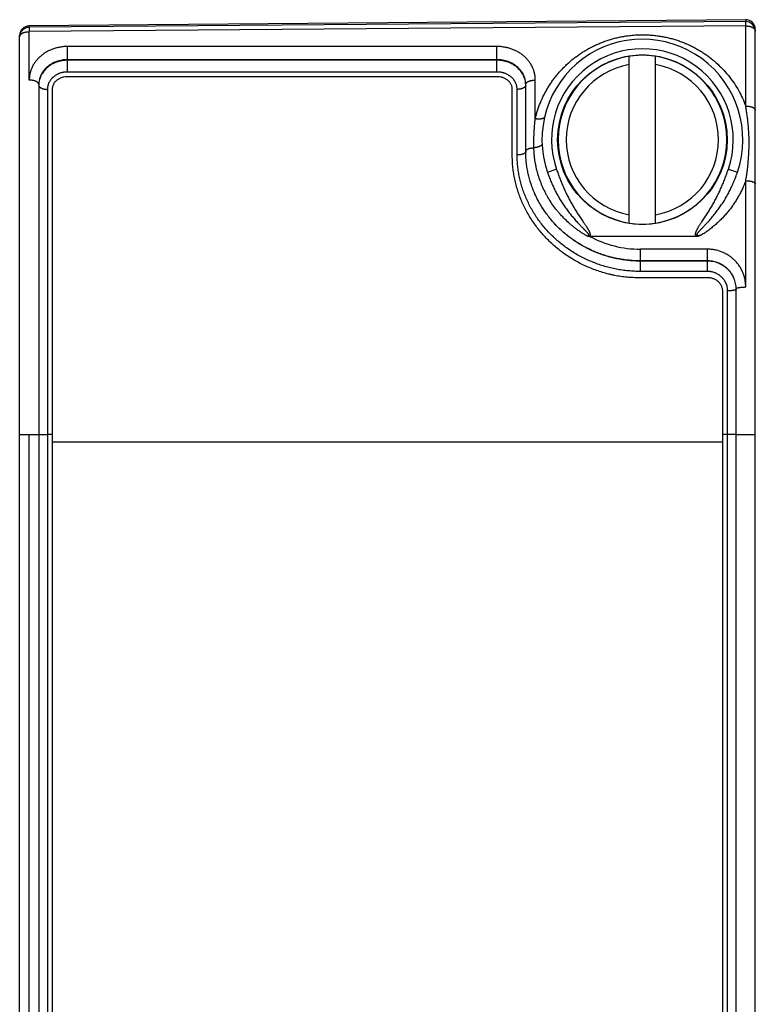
# Model space of a CAD drawing. Header units: inches. Extents: x 0 to 22, y 0 to 17.
# Tile 11 of 20: x 14.281 to 15.05, y 7.485 to 8.513. Entities that reach past the tile are written whole.
import ezdxf

# ---------------------------------------------------------------- set-up
doc = ezdxf.new("R2010")
doc.units = ezdxf.units.IN
doc.header["$LTSCALE"] = 1.21
doc.header["$MEASUREMENT"] = 0
doc.layers.get('0').update_dxf_attribs({"linetype": 'CONTINUOUS'})

msp = doc.modelspace()

# ---------------------------------------------------------------- linework, layer by layer
at = {"color": 7, "linetype": 'CONTINUOUS'}
for p, q in [((15.0397, 8.5135), (14.2907, 8.507)), ((15.0397, 8.5115), (14.2907, 8.5056)), ((15.0497, 7.3254), (15.0497, 8.5035)), ((14.2807, 4.4143), (14.2807, 8.497)), ((14.918, 8.301), (14.918, 8.4753)), ((14.9455, 8.301), (14.9455, 8.4753)), ((14.3007, 8.4456), (14.3007, 4.6964)), ((14.8097, 8.3756), (14.8097, 8.4456)), ((14.8764, 8.287), (14.8768, 8.287)), ((14.9882, 8.287), (14.8768, 8.287)), ((15.0297, 7.3856), (15.0297, 8.2322)), ((14.3007, 8.0801), (14.3097, 8.0801)), ((15.0297, 8.0801), (15.0207, 8.0801))]:
    msp.add_line(p, q, dxfattribs=at)
at = {"color": 9, "linetype": 'CONTINUOUS'}
for p, q in [((15.0397, 8.5135), (15.0397, 8.5115)), ((15.0397, 8.507), (15.0397, 8.5115)), ((14.2907, 8.5056), (14.2907, 8.507)), ((15.0397, 8.507), (14.2907, 8.501)), ((14.2907, 8.5056), (14.2907, 8.501)), ((14.2907, 8.4503), (14.2907, 8.501)), ((15.0397, 8.4232), (15.0397, 8.507)), ((14.3307, 8.4588), (14.3307, 8.4855)), ((14.7797, 8.4855), (14.3307, 8.4855)), ((14.7797, 8.4588), (14.7797, 8.4855)), ((14.7797, 8.4717), (14.3307, 8.4717)), ((14.7797, 8.4711), (14.3307, 8.4711)), ((14.7797, 8.4588), (14.3307, 8.4588)), ((14.8197, 8.41), (14.8197, 8.4503)), ((14.3097, 8.4407), (14.3097, 4.6981)), ((14.8007, 8.3721), (14.8007, 8.4407)), ((14.8419, 8.3572), (14.8325, 8.3539)), ((15.0216, 8.3574), (15.0311, 8.3542)), ((15.0397, 8.2342), (15.0397, 8.3452)), ((14.9297, 8.2504), (14.9297, 8.2737)), ((14.9997, 8.2737), (14.9297, 8.2737)), ((14.9997, 8.2504), (14.9997, 8.2737)), ((14.9997, 8.2615), (14.9297, 8.2615)), ((14.9997, 8.2612), (14.9297, 8.2612)), ((14.9997, 8.2504), (14.9297, 8.2504)), ((15.0207, 7.3856), (15.0207, 8.2301)), ((14.2807, 8.0801), (14.3007, 8.0801)), ((14.2907, 4.8311), (14.2907, 8.0801)), ((14.3147, 8.0801), (14.3097, 8.0801)), ((15.0207, 8.0801), (15.0157, 8.0801)), ((15.0297, 8.0801), (15.0497, 8.0801)), ((14.3147, 8.0722), (15.0157, 8.0722))]:
    msp.add_line(p, q, dxfattribs=at)
at = {"color": 6, "linetype": 'CONTINUOUS'}
for p, q in [((14.7807, 8.4537), (14.3297, 8.4537)), ((14.3147, 8.4406), (14.3147, 4.6976)), ((14.7957, 8.3709), (14.7957, 8.4406)), ((15.0007, 8.2438), (14.9287, 8.2438)), ((15.0157, 7.3851), (15.0157, 8.229))]:
    msp.add_line(p, q, dxfattribs=at)
at = {"color": 7, "linetype": 'CONTINUOUS'}
msp.add_lwpolyline([(14.2907, 8.5056), (14.2902, 8.5055), (14.2895, 8.5055), (14.2888, 8.5054), (14.2881, 8.5052), (14.2874, 8.505), (14.2868, 8.5047), (14.2862, 8.5044), (14.2855, 8.5041), (14.285, 8.5037), (14.2844, 8.5033), (14.2839, 8.5028), (14.2834, 8.5023), (14.2829, 8.5018), (14.2825, 8.5012), (14.2821, 8.5006), (14.2818, 8.5), (14.2815, 8.4994), (14.2813, 8.4987), (14.2811, 8.4981), (14.2809, 8.4974), (14.2808, 8.4967), (14.2807, 8.496), (14.2807, 8.4956)], dxfattribs=at)
msp.add_circle((14.9317, 8.3881), 0.0886, dxfattribs=at)
for centre, radius, start, end in [((15.0397, 8.5035), 0.01, 0, 90.5), ((15.0397, 8.5015), 0.01, 0, 90.4573), ((14.2907, 8.497), 0.01, 90.5, 180), ((14.9317, 8.3881), 0.105, 341.1195, 199.0388), ((14.9317, 8.3881), 0.0883, 81.0175, 98.9825), ((14.3236, 8.445), 0.0229, 178.5546, 180.0011), ((14.7869, 8.445), 0.0229, 359.9981, 1.4454), ((14.9317, 8.3881), 0.0883, 261.0175, 278.9825), ((15.0011, 8.2319), 0.0286, 359.9982, 0.5336)]:
    msp.add_arc(centre, radius, start, end, dxfattribs=at)
at = {"color": 9, "linetype": 'CONTINUOUS'}
for centre, radius, start, end in [((14.9317, 8.3881), 0.095, 341.1194, 199.0388), ((14.9317, 8.3881), 0.0882, 98.9853, 261.0147), ((14.9317, 8.3881), 0.0882, 278.9853, 81.0147), ((14.9317, 8.3881), 0.0796, 99.9649, 260.0351), ((14.9317, 8.3881), 0.0796, 279.9649, 80.0351), ((14.9297, 8.3857), 0.112, 241.7916, 270.0053)]:
    msp.add_arc(centre, radius, start, end, dxfattribs=at)
for points, knots in [([(14.2807, 8.4956), (14.2807, 8.4956), (14.2807, 8.4958), (14.2808, 8.4961), (14.2808, 8.4964), (14.2809, 8.4966), (14.281, 8.4969), (14.2812, 8.4972), (14.2815, 8.4976), (14.2819, 8.4981), (14.2824, 8.4986), (14.283, 8.499), (14.2837, 8.4994), (14.2844, 8.4998), (14.2852, 8.5001), (14.286, 8.5003), (14.2869, 8.5006), (14.2878, 8.5007), (14.2888, 8.5009), (14.2898, 8.5009), (14.2904, 8.501), (14.2907, 8.501)], [0, 0, 0, 0, 0.021483, 0.043092, 0.064945, 0.087158, 0.109837, 0.133076, 0.181529, 0.233067, 0.288012, 0.346511, 0.40856, 0.47403, 0.542692, 0.614228, 0.688257, 0.764342, 0.842003, 0.920732, 1, 1, 1, 1]), ([(15.0397, 8.507), (15.0401, 8.507), (15.0407, 8.507), (15.0417, 8.5069), (15.0426, 8.5068), (15.0436, 8.5066), (15.0444, 8.5064), (15.0453, 8.5061), (15.0461, 8.5058), (15.0468, 8.5054), (15.0475, 8.505), (15.048, 8.5046), (15.0486, 8.5041), (15.049, 8.5037), (15.0493, 8.5031), (15.0495, 8.5027), (15.0496, 8.5023), (15.0497, 8.5021), (15.0497, 8.5018), (15.0497, 8.5016), (15.0497, 8.5015)], [0, 0, 0, 0, 0.078948, 0.157366, 0.234733, 0.310549, 0.384345, 0.45569, 0.524211, 0.5896, 0.651633, 0.710188, 0.765266, 0.817016, 0.865757, 0.911996, 0.934408, 0.956471, 0.978297, 1, 1, 1, 1]), ([(14.8197, 8.41), (14.8201, 8.4114), (14.8208, 8.4143), (14.8225, 8.4199), (14.825, 8.4268), (14.828, 8.4334), (14.8308, 8.4386), (14.833, 8.4424), (14.8353, 8.4462), (14.8378, 8.4498), (14.8405, 8.4534), (14.8433, 8.4568), (14.8462, 8.4602), (14.8493, 8.4634), (14.8525, 8.4666), (14.8558, 8.4696), (14.8593, 8.4725), (14.8629, 8.4752), (14.8667, 8.4779), (14.8705, 8.4804), (14.8745, 8.4827), (14.8786, 8.485), (14.8828, 8.487), (14.8871, 8.4889), (14.8915, 8.4906), (14.8959, 8.4922), (14.9005, 8.4935), (14.9051, 8.4947), (14.9098, 8.4957), (14.9145, 8.4965), (14.9193, 8.4971), (14.9241, 8.4976), (14.929, 8.4978), (14.9338, 8.4978), (14.9386, 8.4976), (14.9434, 8.4972), (14.9474, 8.4967), (14.9506, 8.4963), (14.9537, 8.4957), (14.9577, 8.4949), (14.9623, 8.4937), (14.9669, 8.4924), (14.9713, 8.4909), (14.9757, 8.4892), (14.9801, 8.4873), (14.9843, 8.4853), (14.9884, 8.4831), (14.9924, 8.4808), (14.9975, 8.4775), (15.0037, 8.473), (15.0105, 8.4671), (15.0169, 8.4607), (15.0227, 8.4539), (15.0279, 8.4468), (15.0325, 8.4392), (15.0365, 8.4314), (15.0387, 8.426), (15.0397, 8.4232)], [0, 0, 0, 0, 0.014995, 0.029979, 0.059923, 0.089881, 0.104882, 0.119903, 0.13495, 0.150028, 0.165144, 0.180303, 0.195511, 0.210773, 0.226094, 0.241479, 0.256932, 0.272457, 0.288059, 0.303738, 0.319498, 0.335339, 0.351262, 0.367265, 0.383346, 0.399502, 0.415728, 0.432017, 0.448364, 0.464759, 0.481193, 0.497656, 0.514136, 0.530624, 0.547106, 0.563572, 0.580011, 0.588218, 0.596414, 0.612768, 0.629067, 0.645303, 0.661469, 0.677562, 0.693577, 0.709512, 0.725366, 0.741138, 0.756829, 0.787973, 0.818826, 0.849421, 0.879797, 0.909997, 0.940067, 0.970053, 1, 1, 1, 1]), ([(14.3307, 8.4855), (14.3294, 8.4855), (14.3274, 8.4854), (14.3248, 8.4851), (14.3229, 8.4848), (14.321, 8.4844), (14.3191, 8.484), (14.3172, 8.4834), (14.3153, 8.4828), (14.3135, 8.4821), (14.3118, 8.4814), (14.3101, 8.4805), (14.3084, 8.4796), (14.3068, 8.4786), (14.3053, 8.4775), (14.3038, 8.4764), (14.3024, 8.4752), (14.301, 8.474), (14.2997, 8.4727), (14.2985, 8.4713), (14.2974, 8.4699), (14.2964, 8.4685), (14.2954, 8.467), (14.2945, 8.4654), (14.2937, 8.4638), (14.293, 8.4622), (14.2924, 8.4606), (14.2919, 8.4589), (14.2915, 8.4572), (14.2911, 8.4555), (14.2909, 8.4538), (14.2908, 8.4521), (14.2907, 8.4509), (14.2907, 8.4503)], [0, 0, 0, 0, 0.066806, 0.10016, 0.133448, 0.166647, 0.199737, 0.2327, 0.265519, 0.298176, 0.330659, 0.362955, 0.395054, 0.426947, 0.458631, 0.490101, 0.521358, 0.552401, 0.583236, 0.61387, 0.64431, 0.674567, 0.704655, 0.734587, 0.764379, 0.794051, 0.823618, 0.853103, 0.882525, 0.911905, 0.941263, 0.970621, 1, 1, 1, 1]), ([(14.8197, 8.4503), (14.8197, 8.4509), (14.8197, 8.4521), (14.8196, 8.4538), (14.8193, 8.4555), (14.819, 8.4572), (14.8186, 8.4589), (14.8181, 8.4606), (14.8174, 8.4622), (14.8167, 8.4638), (14.816, 8.4654), (14.8151, 8.467), (14.8141, 8.4685), (14.8131, 8.4699), (14.812, 8.4713), (14.8107, 8.4727), (14.8095, 8.474), (14.8077, 8.4757), (14.8057, 8.4772), (14.8037, 8.4786), (14.8021, 8.4796), (14.8004, 8.4805), (14.7987, 8.4814), (14.7969, 8.4821), (14.7951, 8.4828), (14.7933, 8.4834), (14.7914, 8.484), (14.7895, 8.4844), (14.7869, 8.4849), (14.7837, 8.4854), (14.7811, 8.4855), (14.7797, 8.4855)], [0, 0, 0, 0, 0.02938, 0.058739, 0.088098, 0.117479, 0.146902, 0.176388, 0.205956, 0.235629, 0.265422, 0.295355, 0.325443, 0.355702, 0.386143, 0.416778, 0.447614, 0.478659, 0.541369, 0.573053, 0.604949, 0.637049, 0.669345, 0.701829, 0.734488, 0.767307, 0.800271, 0.833363, 0.866563, 0.933192, 1, 1, 1, 1]), ([(14.3307, 8.4717), (14.3298, 8.4717), (14.3278, 8.4716), (14.3249, 8.4712), (14.322, 8.4706), (14.3192, 8.4698), (14.3166, 8.4687), (14.3141, 8.4674), (14.3117, 8.4659), (14.3095, 8.4642), (14.3075, 8.4623), (14.306, 8.4606), (14.305, 8.4591), (14.3043, 8.458), (14.3036, 8.4569), (14.303, 8.4557), (14.3025, 8.4545), (14.302, 8.4533), (14.3016, 8.452), (14.3013, 8.4508), (14.301, 8.4495), (14.3009, 8.4482), (14.3008, 8.4469), (14.3007, 8.446), (14.3007, 8.4456)], [0, 0, 0, 0, 0.066676, 0.133177, 0.199334, 0.264995, 0.330029, 0.394334, 0.457839, 0.520513, 0.58236, 0.643426, 0.6737, 0.703813, 0.733779, 0.763614, 0.793339, 0.822972, 0.852533, 0.882043, 0.911524, 0.940996, 0.970482, 1, 1, 1, 1]), ([(14.8097, 8.4456), (14.8097, 8.446), (14.8097, 8.4469), (14.8096, 8.4482), (14.8094, 8.4495), (14.8092, 8.4508), (14.8089, 8.452), (14.8085, 8.4533), (14.808, 8.4545), (14.8075, 8.4557), (14.8069, 8.4569), (14.8062, 8.458), (14.8055, 8.4591), (14.8044, 8.4606), (14.803, 8.4623), (14.801, 8.4642), (14.7988, 8.4659), (14.7964, 8.4674), (14.7939, 8.4687), (14.7912, 8.4698), (14.7885, 8.4706), (14.7856, 8.4712), (14.7827, 8.4716), (14.7807, 8.4717), (14.7797, 8.4717)], [0, 0, 0, 0, 0.029518, 0.059004, 0.088476, 0.117957, 0.147467, 0.177028, 0.206661, 0.236386, 0.266221, 0.296187, 0.3263, 0.356574, 0.41764, 0.479487, 0.542161, 0.605666, 0.669971, 0.735005, 0.800666, 0.866823, 0.933324, 1, 1, 1, 1]), ([(14.3307, 8.4588), (14.3304, 8.4588), (14.3297, 8.4588), (14.3287, 8.4588), (14.3277, 8.4587), (14.3267, 8.4585), (14.3257, 8.4583), (14.3243, 8.458), (14.3231, 8.4576), (14.3218, 8.4571), (14.3209, 8.4568), (14.32, 8.4563), (14.3191, 8.4558), (14.3183, 8.4553), (14.3172, 8.4546), (14.3162, 8.4538), (14.3152, 8.453), (14.3143, 8.4521), (14.3135, 8.4511), (14.3127, 8.4501), (14.3121, 8.4491), (14.3113, 8.4477), (14.3107, 8.4463), (14.3104, 8.4452), (14.3101, 8.4443), (14.31, 8.4434), (14.3098, 8.4425), (14.3098, 8.4416), (14.3097, 8.441), (14.3097, 8.4407)], [0, 0, 0, 0, 0.033295, 0.066571, 0.099808, 0.132987, 0.166092, 0.199102, 0.264761, 0.297394, 0.329872, 0.362183, 0.394315, 0.426261, 0.458012, 0.520895, 0.55204, 0.58298, 0.644245, 0.674601, 0.704778, 0.764622, 0.823911, 0.853401, 0.882807, 0.912148, 0.941446, 0.970724, 1, 1, 1, 1]), ([(14.8007, 8.4407), (14.8007, 8.441), (14.8007, 8.4416), (14.8006, 8.4425), (14.8005, 8.4434), (14.8003, 8.4443), (14.8001, 8.4452), (14.7997, 8.4463), (14.7992, 8.4477), (14.7984, 8.4491), (14.7977, 8.4501), (14.797, 8.4511), (14.7962, 8.4521), (14.7953, 8.453), (14.7945, 8.4536), (14.7938, 8.4542), (14.7928, 8.455), (14.7914, 8.4559), (14.7899, 8.4566), (14.7887, 8.4571), (14.7877, 8.4575), (14.7868, 8.4578), (14.7858, 8.4581), (14.7848, 8.4583), (14.7838, 8.4585), (14.7828, 8.4587), (14.7818, 8.4588), (14.7808, 8.4588), (14.7801, 8.4588), (14.7797, 8.4588)], [0, 0, 0, 0, 0.029276, 0.058554, 0.087852, 0.117193, 0.146599, 0.17609, 0.235379, 0.295222, 0.325399, 0.355755, 0.41702, 0.447961, 0.479105, 0.510454, 0.542006, 0.605686, 0.670113, 0.702591, 0.735223, 0.767997, 0.800898, 0.833908, 0.867012, 0.900192, 0.933429, 0.966705, 1, 1, 1, 1]), ([(14.3007, 8.4456), (14.3007, 8.4457), (14.3007, 8.4458), (14.3007, 8.4461), (14.3006, 8.4463), (14.3005, 8.4466), (14.3003, 8.447), (14.3, 8.4474), (14.2996, 8.4479), (14.299, 8.4483), (14.2985, 8.4486), (14.2978, 8.449), (14.2971, 8.4493), (14.2963, 8.4496), (14.2954, 8.4498), (14.2946, 8.45), (14.2936, 8.4502), (14.2927, 8.4503), (14.2917, 8.4503), (14.2911, 8.4503), (14.2907, 8.4503)], [0, 0, 0, 0, 0.019557, 0.039276, 0.059307, 0.079797, 0.122618, 0.168632, 0.218416, 0.272297, 0.330391, 0.392646, 0.458877, 0.528787, 0.601993, 0.678045, 0.756434, 0.836613, 0.918001, 1, 1, 1, 1]), ([(14.8097, 8.4456), (14.8097, 8.4457), (14.8097, 8.4458), (14.8098, 8.4461), (14.8098, 8.4463), (14.81, 8.4466), (14.8102, 8.447), (14.8105, 8.4474), (14.8109, 8.4479), (14.8114, 8.4483), (14.812, 8.4486), (14.8127, 8.449), (14.8134, 8.4493), (14.8142, 8.4496), (14.815, 8.4498), (14.8159, 8.45), (14.8168, 8.4502), (14.8178, 8.4503), (14.8188, 8.4503), (14.8194, 8.4503), (14.8197, 8.4503)], [0, 0, 0, 0, 0.019557, 0.039276, 0.059307, 0.079797, 0.122618, 0.168632, 0.218416, 0.272297, 0.330391, 0.392646, 0.458877, 0.528787, 0.601993, 0.678045, 0.756434, 0.836613, 0.918001, 1, 1, 1, 1]), ([(14.3007, 8.445), (14.3007, 8.4449), (14.3007, 8.4448), (14.3008, 8.4446), (14.3008, 8.4444), (14.3009, 8.4441), (14.3011, 8.4438), (14.3014, 8.4434), (14.3018, 8.443), (14.3023, 8.4426), (14.3028, 8.4423), (14.3034, 8.442), (14.304, 8.4417), (14.3047, 8.4414), (14.3055, 8.4412), (14.3063, 8.441), (14.3071, 8.4409), (14.308, 8.4408), (14.3089, 8.4407), (14.3094, 8.4407), (14.3097, 8.4407)], [0, 0, 0, 0, 0.019556, 0.039273, 0.059303, 0.079791, 0.122609, 0.168622, 0.218405, 0.272284, 0.330378, 0.392634, 0.458865, 0.528776, 0.601983, 0.678037, 0.756428, 0.836609, 0.917999, 1, 1, 1, 1]), ([(14.8097, 8.445), (14.8097, 8.4449), (14.8097, 8.4448), (14.8097, 8.4446), (14.8096, 8.4444), (14.8095, 8.4441), (14.8094, 8.4438), (14.8091, 8.4434), (14.8087, 8.443), (14.8082, 8.4426), (14.8077, 8.4423), (14.8071, 8.442), (14.8064, 8.4417), (14.8057, 8.4414), (14.805, 8.4412), (14.8042, 8.441), (14.8033, 8.4409), (14.8025, 8.4408), (14.8016, 8.4407), (14.801, 8.4407), (14.8007, 8.4407)], [0, 0, 0, 0, 0.019556, 0.039273, 0.059303, 0.079791, 0.122609, 0.168622, 0.218405, 0.272284, 0.330378, 0.392634, 0.458865, 0.528776, 0.601983, 0.678037, 0.756428, 0.836609, 0.917999, 1, 1, 1, 1]), ([(15.0397, 8.3452), (15.04, 8.3469), (15.0406, 8.3502), (15.0413, 8.3552), (15.0419, 8.3601), (15.0426, 8.3668), (15.043, 8.3734), (15.0432, 8.38), (15.0433, 8.3849), (15.0432, 8.3898), (15.043, 8.3947), (15.0427, 8.3995), (15.0423, 8.4043), (15.0418, 8.4091), (15.0412, 8.4138), (15.0405, 8.4185), (15.04, 8.4217), (15.0397, 8.4232)], [0, 0, 0, 0, 0.06405, 0.128148, 0.192186, 0.256079, 0.383125, 0.446179, 0.508866, 0.571173, 0.633107, 0.694698, 0.755996, 0.817073, 0.878021, 0.938954, 1, 1, 1, 1]), ([(15.0397, 8.4232), (15.0401, 8.4232), (15.0407, 8.4232), (15.0417, 8.4232), (15.0426, 8.4231), (15.0436, 8.4229), (15.0444, 8.4227), (15.0453, 8.4225), (15.0461, 8.4223), (15.0468, 8.422), (15.0475, 8.4216), (15.048, 8.4213), (15.0486, 8.4209), (15.0489, 8.4206), (15.0492, 8.4203), (15.0494, 8.4201), (15.0495, 8.4198), (15.0496, 8.4195), (15.0497, 8.4193), (15.0497, 8.4191), (15.0497, 8.4189), (15.0497, 8.4188)], [0, 0, 0, 0, 0.083474, 0.1663, 0.247844, 0.327488, 0.404647, 0.478776, 0.549388, 0.616062, 0.678466, 0.736378, 0.789712, 0.838561, 0.861408, 0.883276, 0.92439, 0.943907, 0.962904, 0.981544, 1, 1, 1, 1]), ([(14.8183, 8.3797), (14.8183, 8.3809), (14.8182, 8.3835), (14.8183, 8.3886), (14.8184, 8.3936), (14.8187, 8.3987), (14.819, 8.4025), (14.8193, 8.4063), (14.8196, 8.4088), (14.8197, 8.41)], [0, 0, 0, 0, 0.125717, 0.251267, 0.501866, 0.626868, 0.751607, 0.876018, 1, 1, 1, 1]), ([(14.8295, 8.412), (14.8295, 8.4119), (14.8294, 8.4118), (14.8294, 8.4116), (14.8293, 8.4114), (14.8291, 8.4112), (14.8289, 8.411), (14.8287, 8.4108), (14.8284, 8.4106), (14.828, 8.4104), (14.8275, 8.4102), (14.8269, 8.41), (14.8263, 8.4098), (14.8256, 8.4097), (14.8249, 8.4096), (14.8241, 8.4096), (14.8233, 8.4096), (14.8224, 8.4096), (14.8215, 8.4097), (14.8206, 8.4098), (14.82, 8.4099), (14.8197, 8.41)], [0, 0, 0, 0, 0.01801, 0.036203, 0.054753, 0.073822, 0.114044, 0.135467, 0.157873, 0.205863, 0.258387, 0.315574, 0.377382, 0.443637, 0.514064, 0.588301, 0.66592, 0.746441, 0.829337, 0.914051, 1, 1, 1, 1]), ([(14.8097, 8.3756), (14.8097, 8.3755), (14.8097, 8.3754), (14.8097, 8.3752), (14.8096, 8.3751), (14.8096, 8.3749), (14.8095, 8.3747), (14.8094, 8.3746), (14.8092, 8.3744), (14.8091, 8.3742), (14.8089, 8.3741), (14.8087, 8.3739), (14.8085, 8.3738), (14.8081, 8.3736), (14.8077, 8.3734), (14.8071, 8.3731), (14.8064, 8.3729), (14.8057, 8.3727), (14.805, 8.3725), (14.8042, 8.3724), (14.8033, 8.3722), (14.8025, 8.3722), (14.8016, 8.3721), (14.801, 8.3721), (14.8007, 8.3721)], [0, 0, 0, 0, 0.016588, 0.033404, 0.050661, 0.068555, 0.087257, 0.106906, 0.127618, 0.14948, 0.172556, 0.196891, 0.222509, 0.249423, 0.307106, 0.369809, 0.437247, 0.509026, 0.584667, 0.663622, 0.74529, 0.829028, 0.914162, 1, 1, 1, 1]), ([(14.8097, 8.3758), (14.8097, 8.3759), (14.8097, 8.376), (14.8098, 8.3762), (14.8098, 8.3764), (14.8099, 8.3766), (14.8101, 8.3768), (14.8102, 8.377), (14.8104, 8.3773), (14.8107, 8.3775), (14.8111, 8.3778), (14.8116, 8.3781), (14.8122, 8.3784), (14.8128, 8.3786), (14.8135, 8.3789), (14.8142, 8.3791), (14.8149, 8.3792), (14.8157, 8.3794), (14.8166, 8.3795), (14.8174, 8.3796), (14.818, 8.3796), (14.8183, 8.3797)], [0, 0, 0, 0, 0.017231, 0.034658, 0.052465, 0.070824, 0.10975, 0.130598, 0.15248, 0.19958, 0.251432, 0.308164, 0.369742, 0.435999, 0.506669, 0.581406, 0.659797, 0.741376, 0.825636, 0.912033, 1, 1, 1, 1]), ([(14.9297, 8.2615), (14.9278, 8.2615), (14.9238, 8.2615), (14.9179, 8.262), (14.9121, 8.2627), (14.9063, 8.2637), (14.9005, 8.2649), (14.8948, 8.2664), (14.8892, 8.2682), (14.8837, 8.2703), (14.8783, 8.2726), (14.873, 8.2752), (14.8679, 8.278), (14.8629, 8.281), (14.8581, 8.2843), (14.8534, 8.2878), (14.849, 8.2915), (14.8447, 8.2954), (14.8407, 8.2996), (14.8368, 8.3038), (14.8332, 8.3083), (14.8298, 8.3129), (14.8267, 8.3177), (14.8238, 8.3226), (14.8211, 8.3276), (14.8187, 8.3327), (14.8166, 8.3379), (14.8148, 8.3432), (14.8132, 8.3485), (14.812, 8.3539), (14.811, 8.3594), (14.8104, 8.364), (14.81, 8.3676), (14.8098, 8.3713), (14.8097, 8.374), (14.8097, 8.3758)], [0, 0, 0, 0, 0.032104, 0.064203, 0.096293, 0.128368, 0.160424, 0.192455, 0.224457, 0.256424, 0.288351, 0.320232, 0.352061, 0.383834, 0.415543, 0.447183, 0.478749, 0.510234, 0.541633, 0.57294, 0.604151, 0.63526, 0.666263, 0.697158, 0.72794, 0.758608, 0.789163, 0.819602, 0.849928, 0.880144, 0.910253, 0.94026, 0.955228, 0.970174, 1, 1, 1, 1]), ([(14.9297, 8.2612), (14.9278, 8.2612), (14.9238, 8.2613), (14.9179, 8.2617), (14.9121, 8.2624), (14.9063, 8.2634), (14.9005, 8.2647), (14.8948, 8.2662), (14.8892, 8.268), (14.8837, 8.2701), (14.8783, 8.2724), (14.873, 8.275), (14.8679, 8.2778), (14.8629, 8.2809), (14.8581, 8.2842), (14.8534, 8.2877), (14.8489, 8.2914), (14.8447, 8.2954), (14.8406, 8.2995), (14.8368, 8.3038), (14.8332, 8.3082), (14.8298, 8.3129), (14.8266, 8.3176), (14.8237, 8.3225), (14.8211, 8.3275), (14.8187, 8.3326), (14.8166, 8.3378), (14.8148, 8.3431), (14.8132, 8.3485), (14.812, 8.3538), (14.811, 8.3593), (14.8104, 8.3638), (14.81, 8.3674), (14.8098, 8.371), (14.8097, 8.3738), (14.8097, 8.3756)], [0, 0, 0, 0, 0.032134, 0.064264, 0.096387, 0.128497, 0.160592, 0.192665, 0.224714, 0.256732, 0.288714, 0.320656, 0.352551, 0.384392, 0.416174, 0.447888, 0.479529, 0.511089, 0.542559, 0.573934, 0.605204, 0.636364, 0.667405, 0.698323, 0.72911, 0.759763, 0.790278, 0.820652, 0.850885, 0.880976, 0.910928, 0.940744, 0.955605, 0.970434, 1, 1, 1, 1]), ([(14.8268, 8.3839), (14.8268, 8.3838), (14.8268, 8.3837), (14.8268, 8.3835), (14.8268, 8.3833), (14.8267, 8.3831), (14.8265, 8.3829), (14.8264, 8.3826), (14.8262, 8.3824), (14.8259, 8.3821), (14.8255, 8.3818), (14.825, 8.3815), (14.8244, 8.3812), (14.8238, 8.3809), (14.8232, 8.3807), (14.8224, 8.3804), (14.8217, 8.3802), (14.8209, 8.38), (14.82, 8.3799), (14.8192, 8.3797), (14.8186, 8.3797), (14.8183, 8.3797)], [0, 0, 0, 0, 0.017319, 0.034834, 0.052729, 0.071175, 0.110273, 0.131203, 0.153166, 0.20042, 0.252411, 0.309264, 0.370935, 0.437254, 0.507944, 0.58265, 0.66095, 0.74237, 0.82639, 0.912459, 1, 1, 1, 1]), ([(14.8738, 8.2873), (14.8728, 8.288), (14.8707, 8.2892), (14.8677, 8.2912), (14.8647, 8.2932), (14.8618, 8.2954), (14.8589, 8.2976), (14.8553, 8.3007), (14.8509, 8.3047), (14.8467, 8.3091), (14.8436, 8.3127), (14.8406, 8.3164), (14.8371, 8.3211), (14.834, 8.3261), (14.8316, 8.3302), (14.8294, 8.3343), (14.827, 8.3396), (14.8244, 8.3461), (14.8223, 8.3527), (14.8209, 8.3583), (14.82, 8.3627), (14.8192, 8.3672), (14.8186, 8.3729), (14.8183, 8.3774), (14.8183, 8.3797)], [0, 0, 0, 0, 0.032259, 0.064477, 0.09665, 0.128775, 0.16085, 0.192871, 0.256735, 0.320354, 0.352069, 0.383715, 0.446782, 0.509547, 0.540816, 0.572004, 0.634127, 0.695918, 0.757374, 0.818499, 0.848944, 0.879308, 0.9398, 1, 1, 1, 1]), ([(14.9297, 8.2504), (14.9276, 8.2504), (14.9234, 8.2505), (14.9171, 8.251), (14.9109, 8.2517), (14.9046, 8.2527), (14.8985, 8.2541), (14.8924, 8.2557), (14.8864, 8.2576), (14.8805, 8.2598), (14.8747, 8.2622), (14.8672, 8.2658), (14.8599, 8.27), (14.853, 8.2746), (14.848, 8.2783), (14.844, 8.2816), (14.8409, 8.2844), (14.8379, 8.2872), (14.8342, 8.2908), (14.8301, 8.2954), (14.8261, 8.3001), (14.8225, 8.305), (14.8191, 8.3101), (14.8159, 8.3153), (14.8131, 8.3207), (14.8105, 8.3261), (14.8082, 8.3317), (14.8062, 8.3373), (14.8045, 8.343), (14.8032, 8.3488), (14.8021, 8.3546), (14.8014, 8.3595), (14.8011, 8.3634), (14.8009, 8.3663), (14.8008, 8.3692), (14.8007, 8.3711), (14.8007, 8.3721)], [0, 0, 0, 0, 0.032091, 0.064179, 0.096258, 0.128327, 0.160379, 0.192412, 0.22442, 0.256399, 0.288344, 0.320249, 0.383901, 0.415653, 0.447341, 0.478959, 0.49474, 0.510501, 0.541957, 0.573321, 0.604587, 0.635747, 0.666796, 0.697728, 0.728536, 0.759218, 0.789769, 0.820189, 0.850475, 0.880628, 0.910652, 0.940551, 0.955456, 0.970331, 0.985179, 1, 1, 1, 1]), ([(14.8419, 8.3572), (14.8425, 8.3556), (14.8433, 8.3533), (14.8444, 8.3502), (14.8456, 8.3471), (14.8471, 8.3432), (14.8487, 8.3394), (14.8501, 8.3364), (14.8514, 8.3334), (14.8532, 8.3297), (14.8551, 8.3261), (14.8567, 8.3232), (14.8579, 8.321), (14.8591, 8.3189), (14.8604, 8.3167), (14.8617, 8.3146), (14.863, 8.3125), (14.8643, 8.3104), (14.8657, 8.3084), (14.8671, 8.3063), (14.8685, 8.3043), (14.8696, 8.3026), (14.8706, 8.3012), (14.8713, 8.3002), (14.8719, 8.2992), (14.8726, 8.2981), (14.8732, 8.2973), (14.8736, 8.2966), (14.874, 8.296), (14.8743, 8.2955), (14.8746, 8.295), (14.8749, 8.2944), (14.8752, 8.2939), (14.8755, 8.2935), (14.8757, 8.2931), (14.8758, 8.2928), (14.8759, 8.2925), (14.8761, 8.2922), (14.8762, 8.292), (14.8763, 8.2917), (14.8764, 8.2914), (14.8765, 8.2911), (14.8766, 8.2908), (14.8767, 8.2906), (14.8768, 8.2904), (14.8768, 8.2902), (14.8769, 8.29), (14.8769, 8.2898), (14.8769, 8.2896), (14.877, 8.2895), (14.877, 8.2893), (14.877, 8.289), (14.877, 8.2887), (14.877, 8.2884), (14.8769, 8.2881), (14.8769, 8.2879), (14.8769, 8.2878), (14.8768, 8.2876), (14.8768, 8.2875), (14.8767, 8.2874), (14.8767, 8.2873), (14.8766, 8.2872), (14.8766, 8.2872), (14.8766, 8.2871), (14.8765, 8.2871), (14.8765, 8.287), (14.8765, 8.287), (14.8764, 8.287)], [0, 0, 0, 0, 0.0625, 0.09375, 0.125001, 0.187501, 0.250001, 0.281252, 0.312502, 0.375001, 0.4375, 0.46875, 0.499999, 0.531249, 0.562498, 0.593748, 0.624997, 0.656247, 0.687496, 0.718745, 0.749995, 0.781244, 0.796869, 0.812493, 0.828118, 0.843743, 0.859367, 0.86718, 0.874992, 0.882804, 0.890617, 0.898429, 0.906242, 0.914054, 0.91796, 0.921867, 0.925773, 0.929679, 0.933586, 0.937492, 0.941399, 0.945305, 0.949211, 0.953117, 0.955071, 0.957024, 0.960931, 0.962884, 0.964838, 0.966792, 0.968745, 0.972652, 0.976558, 0.980465, 0.984371, 0.986324, 0.988278, 0.990232, 0.992185, 0.994138, 0.995116, 0.996093, 0.99707, 0.997558, 0.998047, 0.999023, 1, 1, 1, 1]), ([(14.9882, 8.287), (14.9881, 8.287), (14.9881, 8.2871), (14.988, 8.2872), (14.9879, 8.2873), (14.9879, 8.2873), (14.9878, 8.2874), (14.9877, 8.2875), (14.9877, 8.2876), (14.9876, 8.2877), (14.9876, 8.2878), (14.9875, 8.288), (14.9874, 8.2881), (14.9874, 8.2883), (14.9873, 8.2884), (14.9873, 8.2886), (14.9872, 8.2887), (14.9872, 8.2889), (14.9872, 8.2892), (14.9872, 8.2894), (14.9872, 8.2896), (14.9873, 8.2898), (14.9873, 8.29), (14.9873, 8.2902), (14.9874, 8.2904), (14.9874, 8.2907), (14.9875, 8.291), (14.9876, 8.2913), (14.9877, 8.2916), (14.9878, 8.2919), (14.9879, 8.2922), (14.988, 8.2925), (14.9881, 8.2928), (14.9883, 8.293), (14.9885, 8.2934), (14.9887, 8.2939), (14.989, 8.2944), (14.9893, 8.295), (14.9896, 8.2955), (14.9899, 8.296), (14.9902, 8.2966), (14.9906, 8.2973), (14.9912, 8.2981), (14.9918, 8.2992), (14.9925, 8.3002), (14.9932, 8.3013), (14.9941, 8.3026), (14.9953, 8.3043), (14.9966, 8.3064), (14.998, 8.3085), (14.9994, 8.3106), (15.0007, 8.3126), (15.002, 8.3148), (15.0033, 8.3169), (15.0045, 8.319), (15.0058, 8.3212), (15.007, 8.3233), (15.0085, 8.3262), (15.0104, 8.3299), (15.0122, 8.3336), (15.0135, 8.3366), (15.0149, 8.3397), (15.0165, 8.3435), (15.018, 8.3473), (15.0191, 8.3504), (15.0203, 8.3535), (15.0211, 8.3558), (15.0216, 8.3574)], [0, 0, 0, 0, 0.001954, 0.003907, 0.004884, 0.00586, 0.007815, 0.008792, 0.009769, 0.011722, 0.013675, 0.015629, 0.017583, 0.019536, 0.02149, 0.023443, 0.025397, 0.027351, 0.031256, 0.035163, 0.037116, 0.039069, 0.041022, 0.042975, 0.046882, 0.050788, 0.054695, 0.058601, 0.062507, 0.066414, 0.07032, 0.074227, 0.078133, 0.082039, 0.085946, 0.093758, 0.10157, 0.109383, 0.117195, 0.125008, 0.13282, 0.140633, 0.156257, 0.171882, 0.187507, 0.203131, 0.218756, 0.250005, 0.281255, 0.312504, 0.343753, 0.375003, 0.406252, 0.437501, 0.468751, 0.500001, 0.53125, 0.5625, 0.624999, 0.687498, 0.718748, 0.749999, 0.812499, 0.874999, 0.906249, 0.9375, 1, 1, 1, 1]), ([(14.8325, 8.3539), (14.833, 8.3523), (14.8342, 8.3491), (14.8361, 8.3444), (14.8377, 8.3406), (14.8392, 8.3375), (14.8407, 8.3345), (14.8426, 8.3307), (14.8452, 8.3263), (14.8474, 8.3227), (14.8493, 8.3199), (14.8507, 8.3178), (14.8522, 8.3157), (14.8537, 8.3137), (14.8553, 8.3116), (14.8569, 8.3096), (14.8585, 8.3077), (14.8602, 8.3057), (14.8619, 8.3038), (14.8633, 8.3023), (14.8644, 8.301), (14.8653, 8.3001), (14.8662, 8.2992), (14.8671, 8.2982), (14.868, 8.2973), (14.8689, 8.2964), (14.8696, 8.2956), (14.8702, 8.295), (14.8708, 8.2944), (14.8714, 8.2938), (14.872, 8.2932), (14.8724, 8.2928), (14.8726, 8.2925), (14.8729, 8.2922), (14.8733, 8.2918), (14.8736, 8.2914), (14.8739, 8.291), (14.8741, 8.2908), (14.8743, 8.2906), (14.8745, 8.2903), (14.8747, 8.29), (14.8749, 8.2898), (14.875, 8.2896), (14.8751, 8.2895), (14.8752, 8.2894), (14.8752, 8.2892), (14.8753, 8.2891), (14.8754, 8.2889), (14.8754, 8.2888), (14.8755, 8.2886), (14.8755, 8.2885), (14.8755, 8.2883), (14.8755, 8.2882), (14.8755, 8.2881), (14.8755, 8.288), (14.8755, 8.2879), (14.8755, 8.2879), (14.8754, 8.2878), (14.8754, 8.2877), (14.8753, 8.2877), (14.8752, 8.2876), (14.8751, 8.2875), (14.8749, 8.2875), (14.8748, 8.2874), (14.8746, 8.2874), (14.8745, 8.2874), (14.8743, 8.2874), (14.8742, 8.2874), (14.8742, 8.2873), (14.8741, 8.2873), (14.874, 8.2873), (14.8739, 8.2874), (14.8738, 8.2874)], [0, 0, 0, 0, 0.062058, 0.124177, 0.186357, 0.217472, 0.248603, 0.31091, 0.37328, 0.435711, 0.466951, 0.498204, 0.529472, 0.560754, 0.592049, 0.623358, 0.654679, 0.686013, 0.717359, 0.748716, 0.764399, 0.780085, 0.795773, 0.811464, 0.827158, 0.842854, 0.858553, 0.866404, 0.874255, 0.889959, 0.897811, 0.905665, 0.909592, 0.913519, 0.921374, 0.92923, 0.933158, 0.937087, 0.941015, 0.944944, 0.948873, 0.952803, 0.954768, 0.956733, 0.958698, 0.960663, 0.962629, 0.964595, 0.966561, 0.968527, 0.970494, 0.97246, 0.974427, 0.975411, 0.976396, 0.97738, 0.978365, 0.97935, 0.980334, 0.981319, 0.982303, 0.98427, 0.986237, 0.988204, 0.99017, 0.992137, 0.994103, 0.995086, 0.996069, 0.997052, 0.998035, 1, 1, 1, 1]), ([(14.9932, 8.2883), (14.9931, 8.2883), (14.9929, 8.2882), (14.9926, 8.2881), (14.9923, 8.2881), (14.9919, 8.288), (14.9917, 8.2879), (14.9914, 8.2879), (14.9911, 8.2879), (14.9908, 8.2878), (14.9905, 8.2878), (14.9903, 8.2878), (14.9901, 8.2878), (14.99, 8.2878), (14.9898, 8.2878), (14.9896, 8.2879), (14.9895, 8.2879), (14.9893, 8.2879), (14.9892, 8.288), (14.9892, 8.288), (14.9891, 8.288), (14.989, 8.2881), (14.9889, 8.2882), (14.9889, 8.2883), (14.9888, 8.2883), (14.9888, 8.2884), (14.9888, 8.2885), (14.9887, 8.2886), (14.9887, 8.2887), (14.9887, 8.2887), (14.9887, 8.2888), (14.9887, 8.2889), (14.9888, 8.289), (14.9888, 8.2892), (14.9889, 8.2893), (14.9889, 8.2895), (14.989, 8.2896), (14.9891, 8.2898), (14.9892, 8.2899), (14.9893, 8.2902), (14.9895, 8.2905), (14.9897, 8.2907), (14.9899, 8.291), (14.9901, 8.2912), (14.9903, 8.2915), (14.9905, 8.2918), (14.9907, 8.292), (14.991, 8.2923), (14.9914, 8.2927), (14.9918, 8.2932), (14.9922, 8.2937), (14.9927, 8.2942), (14.9931, 8.2947), (14.9937, 8.2953), (14.9945, 8.2961), (14.9954, 8.2971), (14.9963, 8.298), (14.9972, 8.299), (14.9981, 8.2999), (14.999, 8.3009), (14.9999, 8.3018), (15.0011, 8.3031), (15.0026, 8.3048), (15.0043, 8.3067), (15.006, 8.3088), (15.0076, 8.3108), (15.0092, 8.3129), (15.0108, 8.315), (15.0128, 8.3178), (15.0153, 8.3214), (15.0181, 8.3258), (15.0207, 8.3303), (15.0231, 8.335), (15.0253, 8.3397), (15.0274, 8.3444), (15.0294, 8.3493), (15.0305, 8.3525), (15.0311, 8.3542)], [0, 0, 0, 0, 0.003928, 0.007856, 0.011784, 0.015713, 0.019641, 0.021606, 0.02357, 0.031427, 0.033392, 0.035357, 0.037322, 0.039288, 0.041253, 0.043219, 0.045185, 0.047152, 0.048136, 0.04912, 0.050104, 0.051088, 0.053055, 0.054039, 0.055024, 0.056009, 0.056993, 0.057977, 0.058962, 0.059946, 0.06093, 0.061914, 0.062898, 0.064864, 0.06683, 0.068795, 0.070761, 0.072726, 0.074691, 0.07862, 0.082549, 0.086477, 0.090405, 0.094333, 0.098261, 0.102188, 0.106115, 0.110042, 0.117895, 0.125748, 0.133599, 0.14145, 0.149301, 0.15715, 0.172848, 0.188543, 0.204235, 0.219924, 0.235611, 0.251294, 0.266975, 0.282654, 0.314001, 0.345336, 0.376658, 0.407968, 0.439264, 0.470547, 0.501815, 0.564306, 0.626737, 0.689106, 0.751412, 0.813652, 0.87583, 0.937945, 1, 1, 1, 1]), ([(15.0397, 8.3452), (15.0387, 8.3424), (15.0369, 8.3381), (15.0342, 8.3326), (15.032, 8.3286), (15.0296, 8.3246), (15.0271, 8.3207), (15.0244, 8.3169), (15.0215, 8.3132), (15.0185, 8.3096), (15.0153, 8.3062), (15.0119, 8.3028), (15.0085, 8.2996), (15.0048, 8.2965), (15.0011, 8.2936), (14.9972, 8.2909), (14.9946, 8.2891), (14.9932, 8.2883)], [0, 0, 0, 0, 0.122364, 0.183872, 0.245585, 0.307501, 0.369613, 0.431916, 0.494404, 0.55707, 0.619906, 0.682903, 0.746053, 0.809346, 0.872775, 0.936329, 1, 1, 1, 1]), ([(15.0397, 8.3452), (15.0401, 8.3452), (15.0407, 8.3452), (15.0417, 8.3452), (15.0426, 8.3451), (15.0436, 8.345), (15.0444, 8.3448), (15.0453, 8.3447), (15.0461, 8.3445), (15.0468, 8.3442), (15.0474, 8.344), (15.0478, 8.3439), (15.048, 8.3437), (15.0483, 8.3436), (15.0486, 8.3434), (15.0488, 8.3433), (15.049, 8.3431), (15.0492, 8.343), (15.0493, 8.3428), (15.0494, 8.3427), (15.0495, 8.3425), (15.0496, 8.3423), (15.0497, 8.3422), (15.0497, 8.342), (15.0497, 8.3419), (15.0497, 8.3418)], [0, 0, 0, 0, 0.087718, 0.174689, 0.260179, 0.343469, 0.423874, 0.500748, 0.573497, 0.641594, 0.704595, 0.73408, 0.762174, 0.788858, 0.814121, 0.837968, 0.860418, 0.88151, 0.901304, 0.919886, 0.937376, 0.953925, 0.969724, 0.984998, 1, 1, 1, 1]), ([(15.0397, 8.2342), (15.0397, 8.2348), (15.0397, 8.2361), (15.0396, 8.238), (15.0393, 8.2399), (15.039, 8.2419), (15.0386, 8.2437), (15.0381, 8.2456), (15.0374, 8.2474), (15.0367, 8.2493), (15.036, 8.251), (15.0351, 8.2528), (15.0341, 8.2544), (15.0331, 8.2561), (15.032, 8.2577), (15.0308, 8.2592), (15.0295, 8.2607), (15.0281, 8.2621), (15.0267, 8.2634), (15.0252, 8.2647), (15.0237, 8.2659), (15.0215, 8.2674), (15.0193, 8.2687), (15.0169, 8.2699), (15.0151, 8.2706), (15.0133, 8.2714), (15.0108, 8.2722), (15.0082, 8.2728), (15.0056, 8.2732), (15.0037, 8.2735), (15.0017, 8.2736), (15.0004, 8.2737), (14.9997, 8.2737)], [0, 0, 0, 0, 0.031007, 0.062002, 0.092986, 0.123964, 0.154938, 0.185913, 0.216893, 0.24788, 0.27888, 0.309895, 0.340929, 0.371986, 0.40307, 0.434183, 0.465328, 0.496507, 0.527722, 0.558976, 0.590268, 0.621599, 0.684359, 0.715804, 0.747284, 0.778798, 0.810341, 0.873486, 0.905097, 0.936724, 0.968359, 1, 1, 1, 1]), ([(15.0297, 8.2322), (15.0297, 8.2331), (15.0296, 8.2351), (15.0292, 8.2379), (15.0285, 8.2407), (15.0275, 8.2435), (15.0262, 8.2461), (15.0247, 8.2485), (15.023, 8.2508), (15.021, 8.253), (15.0188, 8.2549), (15.0168, 8.2563), (15.0152, 8.2573), (15.0139, 8.258), (15.0126, 8.2587), (15.0108, 8.2594), (15.0085, 8.2602), (15.0061, 8.2608), (15.0041, 8.2612), (15.0027, 8.2613), (15.0012, 8.2614), (15.0002, 8.2615), (14.9997, 8.2615)], [0, 0, 0, 0, 0.062099, 0.12414, 0.186148, 0.248152, 0.310185, 0.372279, 0.434462, 0.496761, 0.559196, 0.621779, 0.653137, 0.684532, 0.715963, 0.747429, 0.810437, 0.87355, 0.905146, 0.936756, 0.968376, 1, 1, 1, 1]), ([(15.0207, 8.2301), (15.0207, 8.2305), (15.0207, 8.2311), (15.0206, 8.2325), (15.0204, 8.2341), (15.0199, 8.2361), (15.0192, 8.238), (15.0184, 8.2395), (15.0177, 8.2406), (15.0172, 8.2415), (15.0166, 8.2423), (15.0159, 8.2431), (15.0153, 8.2438), (15.0146, 8.2445), (15.0138, 8.2452), (15.013, 8.2459), (15.0122, 8.2465), (15.0111, 8.2472), (15.0099, 8.2479), (15.0087, 8.2485), (15.0077, 8.2489), (15.0068, 8.2493), (15.0055, 8.2497), (15.0041, 8.25), (15.0028, 8.2502), (15.0018, 8.2503), (15.0008, 8.2504), (15.0001, 8.2504), (14.9997, 8.2504)], [0, 0, 0, 0, 0.03097, 0.061936, 0.123844, 0.185771, 0.247744, 0.309788, 0.340855, 0.371947, 0.403067, 0.434218, 0.465401, 0.496616, 0.527866, 0.559149, 0.590467, 0.621818, 0.684601, 0.716047, 0.747522, 0.779023, 0.810548, 0.873639, 0.905217, 0.936805, 0.968401, 1, 1, 1, 1]), ([(15.0297, 8.2319), (15.0297, 8.2319), (15.0297, 8.2318), (15.0297, 8.2317), (15.0296, 8.2316), (15.0296, 8.2316), (15.0295, 8.2315), (15.0293, 8.2314), (15.0292, 8.2313), (15.029, 8.2312), (15.0289, 8.2311), (15.0287, 8.2311), (15.0285, 8.231), (15.0282, 8.2309), (15.028, 8.2308), (15.0276, 8.2308), (15.0271, 8.2306), (15.0264, 8.2305), (15.0257, 8.2304), (15.025, 8.2303), (15.0242, 8.2303), (15.0233, 8.2302), (15.0225, 8.2302), (15.0216, 8.2301), (15.021, 8.2301), (15.0207, 8.2301)], [0, 0, 0, 0, 0.009325, 0.019178, 0.030003, 0.042132, 0.055791, 0.071127, 0.088228, 0.107146, 0.127901, 0.150494, 0.174912, 0.201125, 0.229097, 0.258779, 0.323052, 0.39344, 0.469347, 0.55011, 0.635005, 0.723262, 0.814075, 0.906605, 1, 1, 1, 1]), ([(15.0297, 8.2322), (15.0297, 8.2322), (15.0297, 8.2323), (15.0298, 8.2324), (15.0298, 8.2325), (15.0299, 8.2326), (15.03, 8.2327), (15.0302, 8.2328), (15.0303, 8.2329), (15.0305, 8.2329), (15.0307, 8.233), (15.0309, 8.2331), (15.0312, 8.2332), (15.0314, 8.2333), (15.0317, 8.2334), (15.0321, 8.2335), (15.0327, 8.2336), (15.0334, 8.2337), (15.0342, 8.2338), (15.035, 8.2339), (15.0359, 8.234), (15.0368, 8.2341), (15.0378, 8.2341), (15.0388, 8.2342), (15.0394, 8.2342), (15.0397, 8.2342)], [0, 0, 0, 0, 0.009328, 0.019183, 0.03001, 0.04214, 0.055801, 0.071138, 0.08824, 0.107158, 0.127914, 0.150508, 0.174926, 0.201139, 0.22911, 0.258793, 0.323065, 0.393452, 0.469358, 0.550119, 0.635013, 0.723268, 0.814079, 0.906607, 1, 1, 1, 1])]:
    msp.add_open_spline(points, degree=3, knots=knots, dxfattribs=at)
at = {"color": 7, "linetype": 'CONTINUOUS'}
for points, knots in [([(14.3307, 8.4711), (14.3298, 8.4711), (14.3278, 8.471), (14.325, 8.4706), (14.3221, 8.47), (14.3194, 8.4692), (14.3168, 8.4682), (14.3143, 8.4669), (14.3119, 8.4654), (14.3097, 8.4637), (14.3078, 8.4619), (14.306, 8.4599), (14.3047, 8.4581), (14.3038, 8.4566), (14.3032, 8.4554), (14.3027, 8.4543), (14.3022, 8.4531), (14.3018, 8.4518), (14.3014, 8.4506), (14.3011, 8.4494), (14.3009, 8.4481), (14.3008, 8.4469), (14.3008, 8.446), (14.3007, 8.4456)], [0, 0, 0, 0, 0.066677, 0.133196, 0.199407, 0.265169, 0.330356, 0.394863, 0.45861, 0.521545, 0.583646, 0.644925, 0.705426, 0.735418, 0.765248, 0.794928, 0.824475, 0.853906, 0.88324, 0.912496, 0.941693, 0.970854, 1, 1, 1, 1]), ([(14.8097, 8.4456), (14.8097, 8.4464), (14.8096, 8.4481), (14.8091, 8.4506), (14.8083, 8.4531), (14.8073, 8.4555), (14.806, 8.4577), (14.8045, 8.4599), (14.8027, 8.4619), (14.8007, 8.4637), (14.7986, 8.4654), (14.7962, 8.4669), (14.7937, 8.4682), (14.7911, 8.4692), (14.7883, 8.47), (14.7855, 8.4706), (14.7826, 8.471), (14.7807, 8.4711), (14.7797, 8.4711)], [0, 0, 0, 0, 0.058291, 0.116728, 0.175478, 0.23469, 0.294497, 0.355005, 0.416291, 0.478399, 0.54134, 0.605094, 0.669608, 0.734802, 0.800571, 0.866789, 0.933316, 1, 1, 1, 1]), ([(14.8764, 8.287), (14.8764, 8.287), (14.8764, 8.287), (14.8763, 8.287), (14.8762, 8.287), (14.8761, 8.287), (14.876, 8.287), (14.8759, 8.287), (14.8758, 8.287), (14.8756, 8.287), (14.8755, 8.287), (14.8753, 8.287), (14.8751, 8.2871), (14.875, 8.2871), (14.8748, 8.2871), (14.8746, 8.2871), (14.8745, 8.2872), (14.8743, 8.2872), (14.8742, 8.2873), (14.8742, 8.2873), (14.8741, 8.2873), (14.874, 8.2873), (14.8739, 8.2873), (14.8738, 8.2874)], [0, 0, 0, 0, 0.031316, 0.062648, 0.093985, 0.12531, 0.156626, 0.187934, 0.250545, 0.313149, 0.37572, 0.438264, 0.500781, 0.56326, 0.625717, 0.688155, 0.750541, 0.812898, 0.844072, 0.875248, 0.906451, 0.937666, 1, 1, 1, 1]), ([(14.9932, 8.2883), (14.9931, 8.2882), (14.993, 8.2882), (14.9928, 8.2881), (14.9926, 8.288), (14.9925, 8.288), (14.9923, 8.2879), (14.9919, 8.2878), (14.9914, 8.2876), (14.9908, 8.2874), (14.9902, 8.2873), (14.9898, 8.2872), (14.9895, 8.2871), (14.9892, 8.287), (14.9889, 8.287), (14.9885, 8.287), (14.9883, 8.287), (14.9882, 8.287)], [0, 0, 0, 0, 0.062345, 0.093524, 0.124709, 0.1559, 0.187095, 0.249491, 0.374335, 0.499261, 0.62428, 0.686835, 0.749417, 0.812028, 0.874666, 0.937329, 1, 1, 1, 1]), ([(15.0297, 8.2322), (15.0297, 8.2331), (15.0296, 8.235), (15.0292, 8.2379), (15.0284, 8.2406), (15.0274, 8.2433), (15.0261, 8.2459), (15.0246, 8.2484), (15.0229, 8.2506), (15.0209, 8.2528), (15.0187, 8.2547), (15.0167, 8.2561), (15.0151, 8.2571), (15.0138, 8.2578), (15.0125, 8.2584), (15.0107, 8.2592), (15.0084, 8.26), (15.006, 8.2606), (15.0041, 8.2609), (15.0027, 8.2611), (15.0012, 8.2612), (15.0002, 8.2612), (14.9997, 8.2612)], [0, 0, 0, 0, 0.061834, 0.123672, 0.185544, 0.247477, 0.309495, 0.371622, 0.433874, 0.496265, 0.558803, 0.621486, 0.65289, 0.684328, 0.715798, 0.747298, 0.810361, 0.873511, 0.90512, 0.93674, 0.968368, 1, 1, 1, 1])]:
    msp.add_open_spline(points, degree=3, knots=knots, dxfattribs=at)
at = {"color": 6, "linetype": 'CONTINUOUS'}
for points, knots in [([(14.3297, 8.4537), (14.3288, 8.4537), (14.3273, 8.4536), (14.3254, 8.4532), (14.324, 8.4527), (14.3226, 8.4522), (14.3214, 8.4515), (14.3202, 8.4508), (14.3191, 8.4499), (14.3181, 8.4489), (14.3172, 8.4479), (14.3165, 8.4468), (14.3159, 8.4456), (14.3154, 8.4444), (14.315, 8.4431), (14.3148, 8.4419), (14.3147, 8.441), (14.3147, 8.4406)], [0, 0, 0, 0, 0.132742, 0.199066, 0.264992, 0.330296, 0.394843, 0.458539, 0.52134, 0.583279, 0.64446, 0.704975, 0.764906, 0.824326, 0.883275, 0.941801, 1, 1, 1, 1]), ([(14.7957, 8.4406), (14.7957, 8.441), (14.7957, 8.4419), (14.7955, 8.4431), (14.7951, 8.4444), (14.7946, 8.4456), (14.794, 8.4468), (14.7932, 8.4479), (14.7924, 8.4489), (14.7914, 8.4499), (14.7903, 8.4508), (14.7891, 8.4515), (14.7878, 8.4522), (14.7865, 8.4527), (14.7851, 8.4532), (14.7832, 8.4536), (14.7817, 8.4537), (14.7807, 8.4537)], [0, 0, 0, 0, 0.058199, 0.116725, 0.175674, 0.235094, 0.295025, 0.35554, 0.416721, 0.47866, 0.541461, 0.605157, 0.669704, 0.735008, 0.800934, 0.867258, 1, 1, 1, 1]), ([(14.9287, 8.2438), (14.9266, 8.2438), (14.9222, 8.2439), (14.9157, 8.2443), (14.9092, 8.2451), (14.9038, 8.246), (14.8995, 8.2469), (14.8953, 8.2479), (14.89, 8.2494), (14.8838, 8.2514), (14.8777, 8.2537), (14.8717, 8.2563), (14.8659, 8.2592), (14.8602, 8.2623), (14.8547, 8.2657), (14.8502, 8.2688), (14.8467, 8.2714), (14.8434, 8.274), (14.8392, 8.2775), (14.8345, 8.2818), (14.83, 8.2864), (14.8258, 8.2912), (14.8218, 8.2961), (14.818, 8.3013), (14.8145, 8.3066), (14.8113, 8.312), (14.8084, 8.3175), (14.8058, 8.3232), (14.8034, 8.329), (14.8014, 8.3348), (14.7999, 8.3398), (14.7989, 8.3438), (14.798, 8.3478), (14.7971, 8.3528), (14.7963, 8.3588), (14.7958, 8.3649), (14.7957, 8.3689), (14.7957, 8.3709)], [0, 0, 0, 0, 0.032071, 0.064175, 0.096294, 0.128411, 0.144463, 0.160508, 0.192571, 0.2246, 0.256594, 0.288551, 0.320469, 0.352343, 0.384167, 0.415932, 0.431791, 0.447632, 0.479255, 0.510798, 0.542254, 0.573617, 0.604881, 0.636037, 0.66708, 0.698001, 0.728793, 0.759453, 0.789981, 0.82038, 0.85065, 0.865739, 0.880796, 0.910811, 0.940688, 0.970419, 1, 1, 1, 1]), ([(15.0157, 8.229), (15.0157, 8.2295), (15.0157, 8.2305), (15.0155, 8.2319), (15.0151, 8.2333), (15.0146, 8.2346), (15.0141, 8.2357), (15.0136, 8.2366), (15.0131, 8.2374), (15.0124, 8.2384), (15.0114, 8.2394), (15.0103, 8.2404), (15.0091, 8.2413), (15.0078, 8.242), (15.0065, 8.2426), (15.0051, 8.2431), (15.0037, 8.2435), (15.0022, 8.2437), (15.0012, 8.2438), (15.0007, 8.2438)], [0, 0, 0, 0, 0.061602, 0.123431, 0.185446, 0.247571, 0.309735, 0.340835, 0.37194, 0.434156, 0.496441, 0.558872, 0.621514, 0.684377, 0.747442, 0.810659, 0.873907, 0.937055, 1, 1, 1, 1])]:
    msp.add_open_spline(points, degree=3, knots=knots, dxfattribs=at)

doc.saveas('drawing.dxf')
